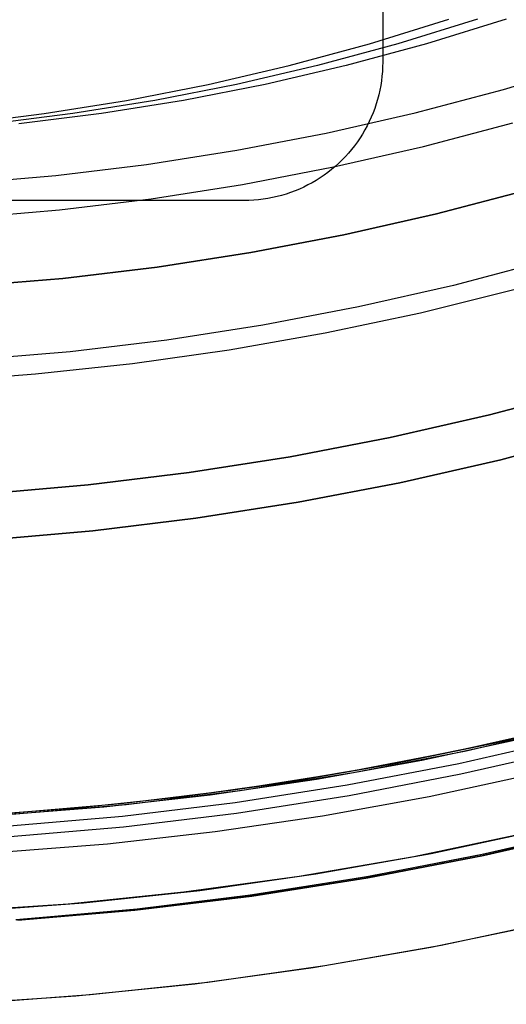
# Model space of a CAD drawing. Header units: millimetres. Extents: x 6239 to 7218, y -13987 to -13139.
# Tile 45 of 256: x 6734 to 6744, y -13532 to -13511. Entities that reach past the tile are written whole.
import ezdxf

# ---------------------------------------------------------------- set-up
doc = ezdxf.new("R2010")
doc.units = ezdxf.units.MM
doc.layers.add('color', color=7, linetype='Continuous')

msp = doc.modelspace()

# ---------------------------------------------------------------- linework, layer by layer
at = {"color": 7, "true_color": 0xffffff}
for p, q in [((6741.479, -13485.861, 261.059), (6741.479, -13511.861, 261.059)), ((6741.479, -13485.861, 261.059), (6741.479, -13511.861, 261.059)), ((6741.479, -13502.08, 258.059), (6741.479, -13511.861, 258.059)), ((6741.479, -13502.08, 258.059), (6741.479, -13511.861, 258.059)), ((6741.191, -13511.467, 60.259), (6742.915, -13510.935, 59.861)), ((6741.191, -13511.467, 60.259), (6742.915, -13510.935, 59.861)), ((6743.534, -13510.935, 62.54), (6741.81, -13511.467, 62.938)), ((6744.153, -13510.935, 65.22), (6742.429, -13511.467, 65.618)), ((6744.153, -13510.935, 65.22), (6742.429, -13511.467, 65.618)), ((6739.451, -13511.938, 60.661), (6741.191, -13511.467, 60.259)), ((6739.451, -13511.938, 60.661), (6741.191, -13511.467, 60.259)), ((6741.81, -13511.467, 62.938), (6740.069, -13511.938, 63.34)), ((6742.429, -13511.467, 65.618), (6740.688, -13511.938, 66.02)), ((6742.429, -13511.467, 65.618), (6740.688, -13511.938, 66.02)), ((6741.479, -13511.861, 261.059), (6741.477, -13511.963, 261.059)), ((6741.479, -13511.861, 261.059), (6741.477, -13511.963, 261.059)), ((6741.479, -13511.861, 258.059), (6741.477, -13511.963, 258.059)), ((6741.479, -13511.861, 259.559), (6741.477, -13511.963, 259.559)), ((6741.479, -13511.861, 258.059), (6741.477, -13511.963, 258.059)), ((6741.479, -13511.861, 261.059), (6741.479, -13511.861, 258.059)), ((6741.479, -13511.861, 261.059), (6741.479, -13511.861, 258.059)), ((6737.695, -13512.347, 61.066), (6739.451, -13511.938, 60.661)), ((6737.695, -13512.347, 61.066), (6739.451, -13511.938, 60.661)), ((6740.069, -13511.938, 63.34), (6738.314, -13512.347, 63.745)), ((6740.688, -13511.938, 66.02), (6738.932, -13512.347, 66.425)), ((6740.688, -13511.938, 66.02), (6738.932, -13512.347, 66.425)), ((6741.472, -13512.065, 261.059), (6741.463, -13512.168, 261.059)), ((6741.472, -13512.065, 261.059), (6741.463, -13512.168, 261.059)), ((6741.472, -13512.065, 258.059), (6741.463, -13512.168, 258.059)), ((6741.472, -13512.065, 259.559), (6741.463, -13512.168, 259.559)), ((6741.472, -13512.065, 258.059), (6741.463, -13512.168, 258.059)), ((6741.477, -13511.963, 261.059), (6741.472, -13512.065, 261.059)), ((6741.477, -13511.963, 261.059), (6741.472, -13512.065, 261.059)), ((6741.477, -13511.963, 258.059), (6741.472, -13512.065, 258.059)), ((6741.477, -13511.963, 259.559), (6741.472, -13512.065, 259.559)), ((6741.477, -13511.963, 258.059), (6741.472, -13512.065, 258.059)), ((6744.094, -13512.453, 212.03), (6745.986, -13511.881, 212.03)), ((6741.451, -13512.269, 261.059), (6741.436, -13512.37, 261.059)), ((6741.451, -13512.269, 261.059), (6741.436, -13512.37, 261.059)), ((6741.451, -13512.269, 258.059), (6741.436, -13512.37, 258.059)), ((6741.451, -13512.269, 259.559), (6741.436, -13512.37, 259.559)), ((6741.451, -13512.269, 258.059), (6741.436, -13512.37, 258.059)), ((6741.463, -13512.168, 261.059), (6741.451, -13512.269, 261.059)), ((6741.463, -13512.168, 261.059), (6741.451, -13512.269, 261.059)), ((6741.463, -13512.168, 258.059), (6741.451, -13512.269, 258.059)), ((6741.463, -13512.168, 259.559), (6741.451, -13512.269, 259.559)), ((6741.463, -13512.168, 258.059), (6741.451, -13512.269, 258.059)), ((6735.927, -13512.694, 61.474), (6737.695, -13512.347, 61.066)), ((6735.927, -13512.694, 61.474), (6737.695, -13512.347, 61.066)), ((6738.314, -13512.347, 63.745), (6736.545, -13512.694, 64.154)), ((6738.932, -13512.347, 66.425), (6737.164, -13512.694, 66.833)), ((6738.932, -13512.347, 66.425), (6737.164, -13512.694, 66.833)), ((6741.416, -13512.471, 261.059), (6741.394, -13512.571, 261.059)), ((6741.416, -13512.471, 261.059), (6741.394, -13512.571, 261.059)), ((6741.416, -13512.471, 258.059), (6741.394, -13512.571, 258.059)), ((6741.416, -13512.471, 259.559), (6741.394, -13512.571, 259.559)), ((6741.416, -13512.471, 258.059), (6741.394, -13512.571, 258.059)), ((6741.436, -13512.37, 261.059), (6741.416, -13512.471, 261.059)), ((6741.436, -13512.37, 261.059), (6741.416, -13512.471, 261.059)), ((6741.436, -13512.37, 258.059), (6741.416, -13512.471, 258.059)), ((6741.436, -13512.37, 259.559), (6741.416, -13512.471, 259.559)), ((6741.436, -13512.37, 258.059), (6741.416, -13512.471, 258.059)), ((6742.183, -13512.959, 212.03), (6744.094, -13512.453, 212.03)), ((6734.148, -13512.979, 61.885), (6735.927, -13512.694, 61.474)), ((6734.148, -13512.979, 61.885), (6735.927, -13512.694, 61.474)), ((6736.545, -13512.694, 64.154), (6734.767, -13512.979, 64.564)), ((6737.164, -13512.694, 66.833), (6735.385, -13512.979, 67.244)), ((6737.164, -13512.694, 66.833), (6735.385, -13512.979, 67.244)), ((6741.368, -13512.67, 261.059), (6741.339, -13512.768, 261.059)), ((6741.368, -13512.67, 261.059), (6741.339, -13512.768, 261.059)), ((6741.368, -13512.67, 258.059), (6741.339, -13512.768, 258.059)), ((6741.368, -13512.67, 259.559), (6741.339, -13512.768, 259.559)), ((6741.368, -13512.67, 258.059), (6741.339, -13512.768, 258.059)), ((6741.394, -13512.571, 261.059), (6741.368, -13512.67, 261.059)), ((6741.394, -13512.571, 261.059), (6741.368, -13512.67, 261.059)), ((6741.394, -13512.571, 258.059), (6741.368, -13512.67, 258.059)), ((6741.394, -13512.571, 259.559), (6741.368, -13512.67, 259.559)), ((6741.394, -13512.571, 258.059), (6741.368, -13512.67, 258.059)), ((6741.306, -13512.865, 261.059), (6741.27, -13512.961, 261.059)), ((6741.306, -13512.865, 261.059), (6741.27, -13512.961, 261.059)), ((6741.306, -13512.865, 258.059), (6741.27, -13512.961, 258.059)), ((6741.306, -13512.865, 259.559), (6741.27, -13512.961, 259.559)), ((6741.306, -13512.865, 258.059), (6741.27, -13512.961, 258.059)), ((6741.339, -13512.768, 261.059), (6741.306, -13512.865, 261.059)), ((6741.339, -13512.768, 261.059), (6741.306, -13512.865, 261.059)), ((6741.339, -13512.768, 258.059), (6741.306, -13512.865, 258.059)), ((6741.339, -13512.768, 259.559), (6741.306, -13512.865, 259.559)), ((6741.339, -13512.768, 258.059), (6741.306, -13512.865, 258.059)), ((6732.361, -13513.201, 62.297), (6734.148, -13512.979, 61.885)), ((6732.361, -13513.201, 62.297), (6734.148, -13512.979, 61.885)), ((6734.767, -13512.979, 64.564), (6732.979, -13513.201, 64.977)), ((6735.385, -13512.979, 67.244), (6733.598, -13513.201, 67.656)), ((6735.385, -13512.979, 67.244), (6733.598, -13513.201, 67.656)), ((6740.256, -13513.399, 212.03), (6742.183, -13512.959, 212.03)), ((6741.231, -13513.056, 261.059), (6741.188, -13513.149, 261.059)), ((6741.231, -13513.056, 261.059), (6741.188, -13513.149, 261.059)), ((6741.231, -13513.056, 258.059), (6741.188, -13513.149, 258.059)), ((6741.231, -13513.056, 259.559), (6741.188, -13513.149, 259.559)), ((6741.231, -13513.056, 258.059), (6741.188, -13513.149, 258.059)), ((6741.27, -13512.961, 261.059), (6741.231, -13513.056, 261.059)), ((6741.27, -13512.961, 261.059), (6741.231, -13513.056, 261.059)), ((6741.27, -13512.961, 258.059), (6741.231, -13513.056, 258.059)), ((6741.27, -13512.961, 259.559), (6741.231, -13513.056, 259.559)), ((6741.27, -13512.961, 258.059), (6741.231, -13513.056, 258.059)), ((6741.094, -13513.331, 261.059), (6741.042, -13513.42, 261.059)), ((6741.094, -13513.331, 261.059), (6741.042, -13513.42, 261.059)), ((6741.094, -13513.331, 258.059), (6741.042, -13513.42, 258.059)), ((6741.094, -13513.331, 259.559), (6741.042, -13513.42, 259.559)), ((6741.094, -13513.331, 258.059), (6741.042, -13513.42, 258.059)), ((6741.143, -13513.241, 261.059), (6741.094, -13513.331, 261.059)), ((6741.143, -13513.241, 261.059), (6741.094, -13513.331, 261.059)), ((6741.143, -13513.241, 258.059), (6741.094, -13513.331, 258.059)), ((6741.143, -13513.241, 259.559), (6741.094, -13513.331, 259.559)), ((6741.143, -13513.241, 258.059), (6741.094, -13513.331, 258.059)), ((6741.188, -13513.149, 261.059), (6741.143, -13513.241, 261.059)), ((6741.188, -13513.149, 261.059), (6741.143, -13513.241, 261.059)), ((6741.188, -13513.149, 258.059), (6741.143, -13513.241, 258.059)), ((6741.188, -13513.149, 259.559), (6741.143, -13513.241, 259.559)), ((6741.188, -13513.149, 258.059), (6741.143, -13513.241, 258.059)), ((6742.363, -13513.688, 211.366), (6744.299, -13513.175, 211.366)), ((6738.315, -13513.772, 212.03), (6740.256, -13513.399, 212.03)), ((6740.988, -13513.506, 261.059), (6740.93, -13513.591, 261.059)), ((6740.988, -13513.506, 261.059), (6740.93, -13513.591, 261.059)), ((6740.988, -13513.506, 258.059), (6740.93, -13513.591, 258.059)), ((6740.988, -13513.506, 259.559), (6740.93, -13513.591, 259.559)), ((6740.988, -13513.506, 258.059), (6740.93, -13513.591, 258.059)), ((6741.042, -13513.42, 261.059), (6740.988, -13513.506, 261.059)), ((6741.042, -13513.42, 261.059), (6740.988, -13513.506, 261.059)), ((6741.042, -13513.42, 258.059), (6740.988, -13513.506, 258.059)), ((6741.042, -13513.42, 259.559), (6740.988, -13513.506, 259.559)), ((6741.042, -13513.42, 258.059), (6740.988, -13513.506, 258.059)), ((6736.362, -13514.078, 212.03), (6738.315, -13513.772, 212.03)), ((6740.41, -13514.134, 211.366), (6742.363, -13513.688, 211.366)), ((6740.806, -13513.754, 261.059), (6740.74, -13513.832, 261.059)), ((6740.806, -13513.754, 261.059), (6740.74, -13513.832, 261.059)), ((6740.806, -13513.754, 258.059), (6740.74, -13513.832, 258.059)), ((6740.806, -13513.754, 259.559), (6740.74, -13513.832, 259.559)), ((6740.806, -13513.754, 258.059), (6740.74, -13513.832, 258.059)), ((6740.87, -13513.673, 261.059), (6740.806, -13513.754, 261.059)), ((6740.87, -13513.673, 261.059), (6740.806, -13513.754, 261.059)), ((6740.87, -13513.673, 258.059), (6740.806, -13513.754, 258.059)), ((6740.87, -13513.673, 259.559), (6740.806, -13513.754, 259.559)), ((6740.87, -13513.673, 258.059), (6740.806, -13513.754, 258.059)), ((6740.93, -13513.591, 261.059), (6740.87, -13513.673, 261.059)), ((6740.93, -13513.591, 261.059), (6740.87, -13513.673, 261.059)), ((6740.93, -13513.591, 258.059), (6740.87, -13513.673, 258.059)), ((6740.93, -13513.591, 259.559), (6740.87, -13513.673, 259.559)), ((6740.93, -13513.591, 258.059), (6740.87, -13513.673, 258.059)), ((6740.601, -13513.982, 261.059), (6740.527, -13514.053, 261.059)), ((6740.601, -13513.982, 261.059), (6740.527, -13514.053, 261.059)), ((6740.601, -13513.982, 258.059), (6740.527, -13514.053, 258.059)), ((6740.601, -13513.982, 259.559), (6740.527, -13514.053, 259.559)), ((6740.601, -13513.982, 258.059), (6740.527, -13514.053, 258.059)), ((6740.672, -13513.908, 261.059), (6740.601, -13513.982, 261.059)), ((6740.672, -13513.908, 261.059), (6740.601, -13513.982, 261.059)), ((6740.672, -13513.908, 258.059), (6740.601, -13513.982, 258.059)), ((6740.672, -13513.908, 259.559), (6740.601, -13513.982, 259.559)), ((6740.672, -13513.908, 258.059), (6740.601, -13513.982, 258.059)), ((6740.74, -13513.832, 261.059), (6740.672, -13513.908, 261.059)), ((6740.74, -13513.832, 261.059), (6740.672, -13513.908, 261.059)), ((6740.74, -13513.832, 258.059), (6740.672, -13513.908, 258.059)), ((6740.74, -13513.832, 259.559), (6740.672, -13513.908, 259.559)), ((6740.74, -13513.832, 258.059), (6740.672, -13513.908, 258.059)), ((6734.399, -13514.316, 212.03), (6736.362, -13514.078, 212.03)), ((6738.444, -13514.512, 211.366), (6740.41, -13514.134, 211.366)), ((6740.372, -13514.188, 261.059), (6740.292, -13514.251, 261.059)), ((6740.372, -13514.188, 261.059), (6740.292, -13514.251, 261.059)), ((6740.372, -13514.188, 258.059), (6740.292, -13514.251, 258.059)), ((6740.372, -13514.188, 259.559), (6740.292, -13514.251, 259.559)), ((6740.372, -13514.188, 258.059), (6740.292, -13514.251, 258.059)), ((6740.451, -13514.122, 261.059), (6740.372, -13514.188, 261.059)), ((6740.451, -13514.122, 261.059), (6740.372, -13514.188, 261.059)), ((6740.451, -13514.122, 258.059), (6740.372, -13514.188, 258.059)), ((6740.451, -13514.122, 259.559), (6740.372, -13514.188, 259.559)), ((6740.451, -13514.122, 258.059), (6740.372, -13514.188, 258.059)), ((6740.527, -13514.053, 261.059), (6740.451, -13514.122, 261.059)), ((6740.527, -13514.053, 261.059), (6740.451, -13514.122, 261.059)), ((6740.527, -13514.053, 258.059), (6740.451, -13514.122, 258.059)), ((6740.527, -13514.053, 259.559), (6740.451, -13514.122, 259.559)), ((6740.527, -13514.053, 258.059), (6740.451, -13514.122, 258.059)), ((6732.43, -13514.486, 212.03), (6734.399, -13514.316, 212.03)), ((6740.125, -13514.369, 261.059), (6740.038, -13514.424, 261.059)), ((6740.125, -13514.369, 261.059), (6740.038, -13514.424, 261.059)), ((6740.125, -13514.369, 258.059), (6740.038, -13514.424, 258.059)), ((6740.125, -13514.369, 259.559), (6740.038, -13514.424, 259.559)), ((6740.125, -13514.369, 258.059), (6740.038, -13514.424, 258.059)), ((6740.209, -13514.312, 261.059), (6740.125, -13514.369, 261.059)), ((6740.209, -13514.312, 261.059), (6740.125, -13514.369, 261.059)), ((6740.209, -13514.312, 258.059), (6740.125, -13514.369, 258.059)), ((6740.209, -13514.312, 259.559), (6740.125, -13514.369, 259.559)), ((6740.209, -13514.312, 258.059), (6740.125, -13514.369, 258.059)), ((6740.292, -13514.251, 261.059), (6740.209, -13514.312, 261.059)), ((6740.292, -13514.251, 261.059), (6740.209, -13514.312, 261.059)), ((6740.292, -13514.251, 258.059), (6740.209, -13514.312, 258.059)), ((6740.292, -13514.251, 259.559), (6740.209, -13514.312, 259.559)), ((6740.292, -13514.251, 258.059), (6740.209, -13514.312, 258.059)), ((6736.465, -13514.822, 211.366), (6738.444, -13514.512, 211.366)), ((6739.674, -13514.612, 261.059), (6739.58, -13514.652, 261.059)), ((6739.674, -13514.612, 261.059), (6739.58, -13514.652, 261.059)), ((6739.674, -13514.612, 258.059), (6739.58, -13514.652, 258.059)), ((6739.674, -13514.612, 259.559), (6739.58, -13514.652, 259.559)), ((6739.674, -13514.612, 258.059), (6739.58, -13514.652, 258.059)), ((6739.768, -13514.57, 261.059), (6739.674, -13514.612, 261.059)), ((6739.768, -13514.57, 261.059), (6739.674, -13514.612, 261.059)), ((6739.768, -13514.57, 258.059), (6739.674, -13514.612, 258.059)), ((6739.768, -13514.57, 259.559), (6739.674, -13514.612, 259.559)), ((6739.768, -13514.57, 258.059), (6739.674, -13514.612, 258.059)), ((6739.859, -13514.524, 261.059), (6739.768, -13514.57, 261.059)), ((6739.859, -13514.524, 261.059), (6739.768, -13514.57, 261.059)), ((6739.859, -13514.524, 258.059), (6739.768, -13514.57, 258.059)), ((6739.859, -13514.524, 259.559), (6739.768, -13514.57, 259.559)), ((6739.859, -13514.524, 258.059), (6739.768, -13514.57, 258.059)), ((6739.95, -13514.476, 261.059), (6739.859, -13514.524, 261.059)), ((6739.95, -13514.476, 261.059), (6739.859, -13514.524, 261.059)), ((6739.95, -13514.476, 258.059), (6739.859, -13514.524, 258.059)), ((6739.95, -13514.476, 259.559), (6739.859, -13514.524, 259.559)), ((6739.95, -13514.476, 258.059), (6739.859, -13514.524, 258.059)), ((6740.038, -13514.424, 261.059), (6739.95, -13514.476, 261.059)), ((6740.038, -13514.424, 261.059), (6739.95, -13514.476, 261.059)), ((6740.038, -13514.424, 258.059), (6739.95, -13514.476, 258.059)), ((6740.038, -13514.424, 259.559), (6739.95, -13514.476, 259.559)), ((6740.038, -13514.424, 258.059), (6739.95, -13514.476, 258.059)), ((6734.477, -13515.063, 211.366), (6736.465, -13514.822, 211.366)), ((6738.786, -13514.845, 261.059), (6738.684, -13514.854, 261.059)), ((6738.786, -13514.845, 261.059), (6738.684, -13514.854, 261.059)), ((6738.786, -13514.845, 258.059), (6738.684, -13514.854, 258.059)), ((6738.786, -13514.845, 259.559), (6738.684, -13514.854, 259.559)), ((6738.786, -13514.845, 258.059), (6738.684, -13514.854, 258.059)), ((6738.888, -13514.833, 261.059), (6738.786, -13514.845, 261.059)), ((6738.888, -13514.833, 261.059), (6738.786, -13514.845, 261.059)), ((6738.888, -13514.833, 258.059), (6738.786, -13514.845, 258.059)), ((6738.888, -13514.833, 259.559), (6738.786, -13514.845, 259.559)), ((6738.888, -13514.833, 258.059), (6738.786, -13514.845, 258.059)), ((6738.989, -13514.817, 261.059), (6738.888, -13514.833, 261.059)), ((6738.989, -13514.817, 261.059), (6738.888, -13514.833, 261.059)), ((6738.989, -13514.817, 258.059), (6738.888, -13514.833, 258.059)), ((6738.989, -13514.817, 259.559), (6738.888, -13514.833, 259.559)), ((6738.989, -13514.817, 258.059), (6738.888, -13514.833, 258.059)), ((6739.09, -13514.798, 261.059), (6738.989, -13514.817, 261.059)), ((6739.09, -13514.798, 261.059), (6738.989, -13514.817, 261.059)), ((6739.09, -13514.798, 258.059), (6738.989, -13514.817, 258.059)), ((6739.09, -13514.798, 259.559), (6738.989, -13514.817, 259.559)), ((6739.09, -13514.798, 258.059), (6738.989, -13514.817, 258.059)), ((6739.19, -13514.775, 261.059), (6739.09, -13514.798, 261.059)), ((6739.19, -13514.775, 261.059), (6739.09, -13514.798, 261.059)), ((6739.19, -13514.775, 258.059), (6739.09, -13514.798, 258.059)), ((6739.19, -13514.775, 259.559), (6739.09, -13514.798, 259.559)), ((6739.19, -13514.775, 258.059), (6739.09, -13514.798, 258.059)), ((6739.289, -13514.75, 261.059), (6739.19, -13514.775, 261.059)), ((6739.289, -13514.75, 261.059), (6739.19, -13514.775, 261.059)), ((6739.289, -13514.75, 258.059), (6739.19, -13514.775, 258.059)), ((6739.289, -13514.75, 259.559), (6739.19, -13514.775, 259.559)), ((6739.289, -13514.75, 258.059), (6739.19, -13514.775, 258.059)), ((6739.387, -13514.72, 261.059), (6739.289, -13514.75, 261.059)), ((6739.387, -13514.72, 261.059), (6739.289, -13514.75, 261.059)), ((6739.387, -13514.72, 258.059), (6739.289, -13514.75, 258.059)), ((6739.387, -13514.72, 259.559), (6739.289, -13514.75, 259.559)), ((6739.387, -13514.72, 258.059), (6739.289, -13514.75, 258.059)), ((6739.484, -13514.688, 261.059), (6739.387, -13514.72, 261.059)), ((6739.484, -13514.688, 261.059), (6739.387, -13514.72, 261.059)), ((6739.484, -13514.688, 258.059), (6739.387, -13514.72, 258.059)), ((6739.484, -13514.688, 259.559), (6739.387, -13514.72, 259.559)), ((6739.484, -13514.688, 258.059), (6739.387, -13514.72, 258.059)), ((6739.58, -13514.652, 261.059), (6739.484, -13514.688, 261.059)), ((6739.58, -13514.652, 261.059), (6739.484, -13514.688, 261.059)), ((6739.58, -13514.652, 258.059), (6739.484, -13514.688, 258.059)), ((6739.58, -13514.652, 259.559), (6739.484, -13514.688, 259.559)), ((6739.58, -13514.652, 258.059), (6739.484, -13514.688, 258.059)), ((6738.479, -13514.861, 261.059), (6718.479, -13514.861, 261.059)), ((6738.479, -13514.861, 258.059), (6718.479, -13514.861, 258.059)), ((6738.479, -13514.861, 261.059), (6718.479, -13514.861, 261.059)), ((6738.479, -13514.861, 259.559), (6718.479, -13514.861, 259.559)), ((6738.479, -13514.861, 258.059), (6718.479, -13514.861, 258.059)), ((6738.582, -13514.859, 261.059), (6738.479, -13514.861, 261.059)), ((6738.582, -13514.859, 261.059), (6738.479, -13514.861, 261.059)), ((6738.582, -13514.859, 258.059), (6738.479, -13514.861, 258.059)), ((6738.582, -13514.859, 259.559), (6738.479, -13514.861, 259.559)), ((6738.582, -13514.859, 258.059), (6738.479, -13514.861, 258.059)), ((6738.479, -13514.861, 261.059), (6738.479, -13514.861, 258.059)), ((6738.479, -13514.861, 261.059), (6738.479, -13514.861, 258.059)), ((6738.684, -13514.854, 261.059), (6738.582, -13514.859, 261.059)), ((6738.684, -13514.854, 261.059), (6738.582, -13514.859, 261.059)), ((6738.684, -13514.854, 258.059), (6738.582, -13514.859, 258.059)), ((6738.684, -13514.854, 259.559), (6738.582, -13514.859, 259.559)), ((6738.684, -13514.854, 258.059), (6738.582, -13514.859, 258.059)), ((6732.482, -13515.236, 211.366), (6734.477, -13515.063, 211.366)), ((6745.931, -13518.935, 259.6), (6743.795, -13519.501, 259.6)), ((6745.931, -13518.935, 259.6), (6743.795, -13519.501, 259.6)), ((6743.795, -13519.501, 231.716), (6745.931, -13518.935, 231.716)), ((6743.795, -13519.501, 245.658), (6745.931, -13518.935, 245.658)), ((6743.795, -13519.501, 231.716), (6745.931, -13518.935, 231.716)), ((6743.795, -13519.501, 259.6), (6741.641, -13519.993, 259.6)), ((6743.795, -13519.501, 259.6), (6741.641, -13519.993, 259.6)), ((6741.641, -13519.993, 231.716), (6743.795, -13519.501, 231.716)), ((6741.641, -13519.993, 245.658), (6743.795, -13519.501, 245.658)), ((6741.641, -13519.993, 231.716), (6743.795, -13519.501, 231.716)), ((6746.204, -13519.897, 259.6), (6744.035, -13520.472, 259.6)), ((6744.035, -13520.472, 231.716), (6746.204, -13519.897, 231.716)), ((6746.204, -13519.897, 259.6), (6744.035, -13520.472, 259.6)), ((6744.035, -13520.472, 231.716), (6746.204, -13519.897, 231.716)), ((6744.035, -13520.472, 245.658), (6746.204, -13519.897, 245.658)), ((6741.641, -13519.993, 259.6), (6739.472, -13520.41, 259.6)), ((6741.641, -13519.993, 259.6), (6739.472, -13520.41, 259.6)), ((6739.472, -13520.41, 231.716), (6741.641, -13519.993, 231.716)), ((6739.472, -13520.41, 245.658), (6741.641, -13519.993, 245.658)), ((6739.472, -13520.41, 231.716), (6741.641, -13519.993, 231.716)), ((6739.472, -13520.41, 259.6), (6737.289, -13520.752, 259.6)), ((6739.472, -13520.41, 259.6), (6737.289, -13520.752, 259.6)), ((6737.289, -13520.752, 231.716), (6739.472, -13520.41, 231.716)), ((6737.289, -13520.752, 245.658), (6739.472, -13520.41, 245.658)), ((6737.289, -13520.752, 231.716), (6739.472, -13520.41, 231.716)), ((6744.035, -13520.472, 259.6), (6741.847, -13520.971, 259.6)), ((6741.847, -13520.971, 231.716), (6744.035, -13520.472, 231.716)), ((6744.035, -13520.472, 259.6), (6741.847, -13520.971, 259.6)), ((6741.847, -13520.971, 231.716), (6744.035, -13520.472, 231.716)), ((6741.847, -13520.971, 245.658), (6744.035, -13520.472, 245.658)), ((6737.289, -13520.752, 259.6), (6735.096, -13521.018, 259.6)), ((6737.289, -13520.752, 259.6), (6735.096, -13521.018, 259.6)), ((6735.096, -13521.018, 231.716), (6737.289, -13520.752, 231.716)), ((6735.096, -13521.018, 245.658), (6737.289, -13520.752, 245.658)), ((6735.096, -13521.018, 231.716), (6737.289, -13520.752, 231.716)), ((6735.096, -13521.018, 259.6), (6732.895, -13521.208, 259.6)), ((6735.096, -13521.018, 259.6), (6732.895, -13521.208, 259.6)), ((6732.895, -13521.208, 231.716), (6735.096, -13521.018, 231.716)), ((6732.895, -13521.208, 245.658), (6735.096, -13521.018, 245.658)), ((6732.895, -13521.208, 231.716), (6735.096, -13521.018, 231.716)), ((6741.847, -13520.971, 259.6), (6739.644, -13521.395, 259.6)), ((6739.644, -13521.395, 231.716), (6741.847, -13520.971, 231.716)), ((6741.847, -13520.971, 259.6), (6739.644, -13521.395, 259.6)), ((6739.644, -13521.395, 231.716), (6741.847, -13520.971, 231.716)), ((6739.644, -13521.395, 245.658), (6741.847, -13520.971, 245.658)), ((6739.644, -13521.395, 259.6), (6737.427, -13521.742, 259.6)), ((6737.427, -13521.742, 231.716), (6739.644, -13521.395, 231.716)), ((6739.644, -13521.395, 259.6), (6737.427, -13521.742, 259.6)), ((6737.427, -13521.742, 231.716), (6739.644, -13521.395, 231.716)), ((6737.427, -13521.742, 245.658), (6739.644, -13521.395, 245.658)), ((6737.427, -13521.742, 259.6), (6735.199, -13522.012, 259.6)), ((6735.199, -13522.012, 231.716), (6737.427, -13521.742, 231.716)), ((6737.427, -13521.742, 259.6), (6735.199, -13522.012, 259.6)), ((6735.199, -13522.012, 231.716), (6737.427, -13521.742, 231.716)), ((6735.199, -13522.012, 245.658), (6737.427, -13521.742, 245.658)), ((6735.199, -13522.012, 259.6), (6732.964, -13522.206, 259.6)), ((6732.964, -13522.206, 231.716), (6735.199, -13522.012, 231.716)), ((6735.199, -13522.012, 259.6), (6732.964, -13522.206, 259.6)), ((6732.964, -13522.206, 231.716), (6735.199, -13522.012, 231.716)), ((6732.964, -13522.206, 245.658), (6735.199, -13522.012, 245.658)), ((6745.974, -13526.112, 65.812), (6743.746, -13526.641, 66.327)), ((6745.974, -13526.112, 65.812), (6743.746, -13526.641, 66.327)), ((6744.085, -13526.566, 67.912), (6746.453, -13525.989, 67.912)), ((6745.457, -13526.242, 89.35), (6743.069, -13526.787, 89.35)), ((6745.457, -13526.242, 89.35), (6743.069, -13526.787, 89.35)), ((6745.457, -13526.242, 46.475), (6743.069, -13526.787, 46.475)), ((6745.457, -13526.242, 46.475), (6743.069, -13526.787, 46.475)), ((6743.287, -13526.774, 58.711), (6745.71, -13526.212, 58.151)), ((6743.287, -13526.774, 58.711), (6745.71, -13526.212, 58.151)), ((6741.698, -13527.061, 67.912), (6744.085, -13526.566, 67.912)), ((6742.327, -13526.979, 88.1), (6744.597, -13526.487, 88.1)), ((6742.327, -13526.979, 88.1), (6744.597, -13526.487, 88.1)), ((6743.125, -13527.05, 89.031), (6745.521, -13526.503, 89.031)), ((6743.125, -13527.05, 89.031), (6745.521, -13526.503, 89.031)), ((6743.069, -13526.787, 89.35), (6740.664, -13527.249, 89.35)), ((6743.069, -13526.787, 89.35), (6740.664, -13527.249, 89.35)), ((6743.069, -13526.787, 46.475), (6740.664, -13527.249, 46.475)), ((6743.069, -13526.787, 46.475), (6740.664, -13527.249, 46.475)), ((6740.845, -13527.249, 59.274), (6743.287, -13526.774, 58.711)), ((6740.845, -13527.249, 59.274), (6743.287, -13526.774, 58.711)), ((6743.746, -13526.641, 66.327), (6741.523, -13527.094, 66.84)), ((6743.746, -13526.641, 66.327), (6741.523, -13527.094, 66.84)), ((6743.173, -13527.278, 88.605), (6745.577, -13526.729, 88.605)), ((6743.173, -13527.278, 88.605), (6745.577, -13526.729, 88.605)), ((6740.042, -13527.393, 88.1), (6742.327, -13526.979, 88.1)), ((6740.042, -13527.393, 88.1), (6742.327, -13526.979, 88.1)), ((6739.296, -13527.474, 67.912), (6741.698, -13527.061, 67.912)), ((6741.523, -13527.094, 66.84), (6739.309, -13527.472, 67.351)), ((6741.523, -13527.094, 66.84), (6739.309, -13527.472, 67.351)), ((6740.71, -13527.514, 89.031), (6743.125, -13527.05, 89.031)), ((6740.71, -13527.514, 89.031), (6743.125, -13527.05, 89.031)), ((6737.744, -13527.731, 88.1), (6740.042, -13527.393, 88.1)), ((6737.744, -13527.731, 88.1), (6740.042, -13527.393, 88.1)), ((6740.664, -13527.249, 89.35), (6738.245, -13527.628, 89.35)), ((6740.664, -13527.249, 89.35), (6738.245, -13527.628, 89.35)), ((6740.664, -13527.249, 46.475), (6738.245, -13527.628, 46.475)), ((6740.664, -13527.249, 46.475), (6738.245, -13527.628, 46.475)), ((6738.389, -13527.636, 59.841), (6740.845, -13527.249, 59.274)), ((6738.389, -13527.636, 59.841), (6740.845, -13527.249, 59.274)), ((6740.75, -13527.744, 88.605), (6743.173, -13527.278, 88.605)), ((6740.75, -13527.744, 88.605), (6743.173, -13527.278, 88.605)), ((6742.484, -13527.767, 46.475), (6744.779, -13527.27, 46.475)), ((6742.484, -13527.767, 46.475), (6744.779, -13527.27, 46.475)), ((6738.245, -13527.628, 89.35), (6735.814, -13527.923, 89.35)), ((6738.245, -13527.628, 89.35), (6735.814, -13527.923, 89.35)), ((6738.245, -13527.628, 46.475), (6735.814, -13527.923, 46.475)), ((6738.245, -13527.628, 46.475), (6735.814, -13527.923, 46.475)), ((6735.922, -13527.936, 60.411), (6738.389, -13527.636, 59.841)), ((6735.922, -13527.936, 60.411), (6738.389, -13527.636, 59.841)), ((6736.881, -13527.804, 67.912), (6739.296, -13527.474, 67.912)), ((6739.309, -13527.472, 67.351), (6737.107, -13527.777, 67.859)), ((6739.309, -13527.472, 67.351), (6737.107, -13527.777, 67.859)), ((6738.282, -13527.894, 89.031), (6740.71, -13527.514, 89.031)), ((6738.282, -13527.894, 89.031), (6740.71, -13527.514, 89.031)), ((6737.107, -13527.777, 67.859), (6734.92, -13528.01, 68.364)), ((6737.107, -13527.777, 67.859), (6734.92, -13528.01, 68.364)), ((6735.437, -13527.99, 88.1), (6737.744, -13527.731, 88.1)), ((6735.437, -13527.99, 88.1), (6737.744, -13527.731, 88.1)), ((6738.314, -13528.125, 88.605), (6740.75, -13527.744, 88.605)), ((6738.314, -13528.125, 88.605), (6740.75, -13527.744, 88.605)), ((6740.173, -13528.186, 46.475), (6742.484, -13527.767, 46.475)), ((6740.173, -13528.186, 46.475), (6742.484, -13527.767, 46.475)), ((6734.92, -13528.01, 68.364), (6732.751, -13528.174, 68.865)), ((6734.92, -13528.01, 68.364), (6732.751, -13528.174, 68.865)), ((6733.121, -13528.172, 88.1), (6735.437, -13527.99, 88.1)), ((6733.121, -13528.172, 88.1), (6735.437, -13527.99, 88.1)), ((6735.814, -13527.923, 89.35), (6733.374, -13528.134, 89.35)), ((6735.814, -13527.923, 89.35), (6733.374, -13528.134, 89.35)), ((6735.814, -13527.923, 46.475), (6733.374, -13528.134, 46.475)), ((6735.814, -13527.923, 46.475), (6733.374, -13528.134, 46.475)), ((6733.446, -13528.147, 60.983), (6735.922, -13527.936, 60.411)), ((6733.446, -13528.147, 60.983), (6735.922, -13527.936, 60.411)), ((6735.841, -13528.191, 89.031), (6738.282, -13527.894, 89.031)), ((6735.841, -13528.191, 89.031), (6738.282, -13527.894, 89.031)), ((6733.392, -13528.402, 89.031), (6735.841, -13528.191, 89.031)), ((6733.392, -13528.402, 89.031), (6735.841, -13528.191, 89.031)), ((6735.865, -13528.422, 88.605), (6738.314, -13528.125, 88.605)), ((6735.865, -13528.422, 88.605), (6738.314, -13528.125, 88.605)), ((6737.849, -13528.527, 46.475), (6740.173, -13528.186, 46.475)), ((6737.849, -13528.527, 46.475), (6740.173, -13528.186, 46.475)), ((6733.408, -13528.635, 88.605), (6735.865, -13528.422, 88.605)), ((6733.408, -13528.635, 88.605), (6735.865, -13528.422, 88.605)), ((6743.542, -13529.038, 47.975), (6746.007, -13528.475, 47.975)), ((6743.542, -13529.038, 89.35), (6746.007, -13528.475, 89.35)), ((6743.542, -13529.038, 89.35), (6746.007, -13528.475, 89.35)), ((6743.542, -13529.038, 47.975), (6746.007, -13528.475, 47.975)), ((6743.664, -13529.045, 66.346), (6746.15, -13528.473, 65.772)), ((6743.664, -13529.045, 66.346), (6746.15, -13528.473, 65.772)), ((6743.667, -13529.011, 68.662), (6746.139, -13528.442, 68.662)), ((6735.515, -13528.79, 46.475), (6737.849, -13528.527, 46.475)), ((6735.515, -13528.79, 46.475), (6737.849, -13528.527, 46.475)), ((6746.027, -13528.498, 58.078), (6743.558, -13529.063, 58.648)), ((6746.027, -13528.498, 58.078), (6743.558, -13529.063, 58.648)), ((6733.174, -13528.973, 46.475), (6735.515, -13528.79, 46.475)), ((6733.174, -13528.973, 46.475), (6735.515, -13528.79, 46.475)), ((6741.059, -13529.515, 47.975), (6743.542, -13529.038, 47.975)), ((6741.059, -13529.515, 89.35), (6743.542, -13529.038, 89.35)), ((6741.059, -13529.515, 89.35), (6743.542, -13529.038, 89.35)), ((6741.059, -13529.515, 47.975), (6743.542, -13529.038, 47.975)), ((6743.558, -13529.063, 58.648), (6741.071, -13529.54, 59.222)), ((6743.558, -13529.063, 58.648), (6741.071, -13529.54, 59.222)), ((6741.16, -13529.529, 66.924), (6743.664, -13529.045, 66.346)), ((6741.16, -13529.529, 66.924), (6743.664, -13529.045, 66.346)), ((6741.178, -13529.494, 68.662), (6743.667, -13529.011, 68.662)), ((6738.561, -13529.906, 47.975), (6741.059, -13529.515, 47.975)), ((6738.561, -13529.906, 89.35), (6741.059, -13529.515, 89.35)), ((6738.561, -13529.906, 89.35), (6741.059, -13529.515, 89.35)), ((6738.561, -13529.906, 47.975), (6741.059, -13529.515, 47.975)), ((6741.071, -13529.54, 59.222), (6738.57, -13529.93, 59.8)), ((6741.071, -13529.54, 59.222), (6738.57, -13529.93, 59.8)), ((6738.641, -13529.924, 67.505), (6741.16, -13529.529, 66.924)), ((6738.641, -13529.924, 67.505), (6741.16, -13529.529, 66.924)), ((6738.673, -13529.89, 68.662), (6741.178, -13529.494, 68.662)), ((6736.051, -13530.211, 47.975), (6738.561, -13529.906, 47.975)), ((6736.051, -13530.211, 89.35), (6738.561, -13529.906, 89.35)), ((6736.051, -13530.211, 89.35), (6738.561, -13529.906, 89.35)), ((6736.051, -13530.211, 47.975), (6738.561, -13529.906, 47.975)), ((6738.57, -13529.93, 59.8), (6736.057, -13530.231, 60.38)), ((6738.57, -13529.93, 59.8), (6736.057, -13530.231, 60.38)), ((6736.111, -13530.229, 68.089), (6738.641, -13529.924, 67.505)), ((6736.111, -13530.229, 68.089), (6738.641, -13529.924, 67.505)), ((6736.157, -13530.2, 68.662), (6738.673, -13529.89, 68.662)), ((6733.532, -13530.429, 47.975), (6736.051, -13530.211, 47.975)), ((6733.532, -13530.429, 89.35), (6736.051, -13530.211, 89.35)), ((6733.532, -13530.429, 89.35), (6736.051, -13530.211, 89.35)), ((6733.532, -13530.429, 47.975), (6736.051, -13530.211, 47.975)), ((6736.057, -13530.231, 60.38), (6733.536, -13530.444, 60.962)), ((6736.057, -13530.231, 60.38), (6733.536, -13530.444, 60.962)), ((6733.572, -13530.444, 68.676), (6736.111, -13530.229, 68.089)), ((6733.572, -13530.444, 68.676), (6736.111, -13530.229, 68.089)), ((6733.63, -13530.422, 68.662), (6736.157, -13530.2, 68.662))]:
    msp.add_line(p, q, dxfattribs=at)
at = {"layer": 'color', "color": 254, "true_color": 0xcad1ee}
for p, q in [((6744.627, -13514.626, 28.2), (6742.641, -13515.149, 28.2)), ((6742.641, -13515.149, 26.2), (6744.627, -13514.626, 26.2)), ((6744.627, -13514.626, 28.2), (6742.641, -13515.149, 28.2)), ((6742.641, -13515.149, 26.2), (6744.627, -13514.626, 26.2)), ((6744.627, -13514.626, 27.2), (6742.641, -13515.149, 27.2)), ((6742.641, -13515.149, 28.2), (6740.638, -13515.603, 28.2)), ((6740.638, -13515.603, 26.2), (6742.641, -13515.149, 26.2)), ((6742.641, -13515.149, 28.2), (6740.638, -13515.603, 28.2)), ((6740.638, -13515.603, 26.2), (6742.641, -13515.149, 26.2)), ((6742.641, -13515.149, 27.2), (6740.638, -13515.603, 27.2)), ((6740.638, -13515.603, 28.2), (6738.62, -13515.988, 28.2)), ((6738.62, -13515.988, 26.2), (6740.638, -13515.603, 26.2)), ((6740.638, -13515.603, 28.2), (6738.62, -13515.988, 28.2)), ((6738.62, -13515.988, 26.2), (6740.638, -13515.603, 26.2)), ((6740.638, -13515.603, 27.2), (6738.62, -13515.988, 27.2)), ((6738.62, -13515.988, 28.2), (6736.59, -13516.302, 28.2)), ((6736.59, -13516.302, 26.2), (6738.62, -13515.988, 26.2)), ((6738.62, -13515.988, 28.2), (6736.59, -13516.302, 28.2)), ((6736.59, -13516.302, 26.2), (6738.62, -13515.988, 26.2)), ((6738.62, -13515.988, 27.2), (6736.59, -13516.302, 27.2)), ((6736.59, -13516.302, 28.2), (6734.551, -13516.547, 28.2)), ((6734.551, -13516.547, 26.2), (6736.59, -13516.302, 26.2)), ((6736.59, -13516.302, 28.2), (6734.551, -13516.547, 28.2)), ((6734.551, -13516.547, 26.2), (6736.59, -13516.302, 26.2)), ((6736.59, -13516.302, 27.2), (6734.551, -13516.547, 27.2)), ((6745.051, -13516.162, 26.2), (6743.012, -13516.699, 26.2)), ((6745.051, -13516.162, 26.2), (6743.012, -13516.699, 26.2)), ((6734.551, -13516.547, 28.2), (6732.504, -13516.721, 28.2)), ((6732.504, -13516.721, 26.2), (6734.551, -13516.547, 26.2)), ((6734.551, -13516.547, 28.2), (6732.504, -13516.721, 28.2)), ((6732.504, -13516.721, 26.2), (6734.551, -13516.547, 26.2)), ((6734.551, -13516.547, 27.2), (6732.504, -13516.721, 27.2)), ((6743.012, -13516.699, 26.2), (6740.955, -13517.165, 26.2)), ((6743.012, -13516.699, 26.2), (6740.955, -13517.165, 26.2)), ((6742.296, -13517.289, 28.2), (6744.346, -13516.779, 28.2)), ((6742.296, -13517.289, 30.3), (6744.346, -13516.779, 30.3)), ((6742.296, -13517.289, 28.2), (6744.346, -13516.779, 28.2)), ((6742.296, -13517.289, 29.25), (6744.346, -13516.779, 29.25)), ((6742.296, -13517.289, 30.3), (6744.346, -13516.779, 30.3)), ((6740.955, -13517.165, 26.2), (6738.883, -13517.56, 26.2)), ((6740.955, -13517.165, 26.2), (6738.883, -13517.56, 26.2)), ((6740.229, -13517.728, 28.2), (6742.296, -13517.289, 28.2)), ((6740.229, -13517.728, 30.3), (6742.296, -13517.289, 30.3)), ((6740.229, -13517.728, 28.2), (6742.296, -13517.289, 28.2)), ((6740.229, -13517.728, 29.25), (6742.296, -13517.289, 29.25)), ((6740.229, -13517.728, 30.3), (6742.296, -13517.289, 30.3)), ((6738.883, -13517.56, 26.2), (6736.799, -13517.883, 26.2)), ((6738.883, -13517.56, 26.2), (6736.799, -13517.883, 26.2)), ((6738.149, -13518.096, 28.2), (6740.229, -13517.728, 28.2)), ((6738.149, -13518.096, 30.3), (6740.229, -13517.728, 30.3)), ((6738.149, -13518.096, 28.2), (6740.229, -13517.728, 28.2)), ((6738.149, -13518.096, 29.25), (6740.229, -13517.728, 29.25)), ((6738.149, -13518.096, 30.3), (6740.229, -13517.728, 30.3)), ((6736.799, -13517.883, 26.2), (6734.705, -13518.134, 26.2)), ((6736.799, -13517.883, 26.2), (6734.705, -13518.134, 26.2)), ((6734.705, -13518.134, 26.2), (6732.604, -13518.313, 26.2)), ((6734.705, -13518.134, 26.2), (6732.604, -13518.313, 26.2)), ((6736.057, -13518.392, 28.2), (6738.149, -13518.096, 28.2)), ((6736.057, -13518.392, 30.3), (6738.149, -13518.096, 30.3)), ((6736.057, -13518.392, 28.2), (6738.149, -13518.096, 28.2)), ((6736.057, -13518.392, 29.25), (6738.149, -13518.096, 29.25)), ((6736.057, -13518.392, 30.3), (6738.149, -13518.096, 30.3)), ((6733.957, -13518.616, 28.2), (6736.057, -13518.392, 28.2)), ((6733.957, -13518.616, 30.3), (6736.057, -13518.392, 30.3)), ((6733.957, -13518.616, 28.2), (6736.057, -13518.392, 28.2)), ((6733.957, -13518.616, 29.25), (6736.057, -13518.392, 29.25)), ((6733.957, -13518.616, 30.3), (6736.057, -13518.392, 30.3)), ((6731.849, -13518.768, 28.2), (6733.957, -13518.616, 28.2)), ((6731.849, -13518.768, 30.3), (6733.957, -13518.616, 30.3)), ((6731.849, -13518.768, 28.2), (6733.957, -13518.616, 28.2)), ((6731.849, -13518.768, 29.25), (6733.957, -13518.616, 29.25)), ((6731.849, -13518.768, 30.3), (6733.957, -13518.616, 30.3)), ((6742.526, -13528.997, 23.298), (6745.007, -13528.465, 23.298)), ((6742.526, -13528.997, 23.298), (6745.007, -13528.465, 23.298)), ((6744.618, -13528.554, 43.5), (6742.151, -13529.069, 43.5)), ((6744.618, -13528.554, 43.5), (6742.151, -13529.069, 43.5)), ((6744.618, -13528.554, 33.399), (6742.151, -13529.069, 33.399)), ((6742.151, -13529.069, 43.5), (6739.668, -13529.498, 43.5)), ((6742.151, -13529.069, 43.5), (6739.668, -13529.498, 43.5)), ((6742.151, -13529.069, 33.399), (6739.668, -13529.498, 33.399)), ((6740.029, -13529.441, 23.298), (6742.526, -13528.997, 23.298)), ((6740.029, -13529.441, 23.298), (6742.526, -13528.997, 23.298)), ((6739.668, -13529.498, 43.5), (6737.171, -13529.841, 43.5)), ((6739.668, -13529.498, 43.5), (6737.171, -13529.841, 43.5)), ((6739.668, -13529.498, 33.399), (6737.171, -13529.841, 33.399)), ((6737.517, -13529.799, 23.298), (6740.029, -13529.441, 23.298)), ((6737.517, -13529.799, 23.298), (6740.029, -13529.441, 23.298)), ((6737.171, -13529.841, 43.5), (6734.664, -13530.098, 43.5)), ((6737.171, -13529.841, 43.5), (6734.664, -13530.098, 43.5)), ((6737.171, -13529.841, 33.399), (6734.664, -13530.098, 33.399)), ((6734.994, -13530.069, 23.298), (6737.517, -13529.799, 23.298)), ((6734.994, -13530.069, 23.298), (6737.517, -13529.799, 23.298)), ((6734.664, -13530.098, 43.5), (6732.15, -13530.268, 43.5)), ((6734.664, -13530.098, 43.5), (6732.15, -13530.268, 43.5)), ((6734.664, -13530.098, 33.399), (6732.15, -13530.268, 33.399)), ((6732.464, -13530.252, 23.298), (6734.994, -13530.069, 23.298)), ((6732.464, -13530.252, 23.298), (6734.994, -13530.069, 23.298)), ((6745.06, -13530.505, 43.5), (6742.525, -13531.034, 43.5)), ((6745.06, -13530.505, 43.5), (6742.525, -13531.034, 43.5)), ((6745.06, -13530.505, 32.973), (6742.525, -13531.034, 32.973)), ((6745.252, -13530.461, 22.446), (6742.747, -13530.991, 22.446)), ((6745.252, -13530.461, 22.446), (6742.747, -13530.991, 22.446)), ((6742.525, -13531.034, 43.5), (6739.974, -13531.475, 43.5)), ((6742.525, -13531.034, 43.5), (6739.974, -13531.475, 43.5)), ((6742.525, -13531.034, 32.973), (6739.974, -13531.475, 32.973)), ((6742.747, -13530.991, 22.446), (6740.224, -13531.435, 22.446)), ((6742.747, -13530.991, 22.446), (6740.224, -13531.435, 22.446)), ((6739.974, -13531.475, 43.5), (6737.409, -13531.827, 43.5)), ((6739.974, -13531.475, 43.5), (6737.409, -13531.827, 43.5)), ((6739.974, -13531.475, 32.973), (6737.409, -13531.827, 32.973)), ((6740.224, -13531.435, 22.446), (6737.689, -13531.793, 22.446)), ((6740.224, -13531.435, 22.446), (6737.689, -13531.793, 22.446)), ((6737.409, -13531.827, 43.5), (6734.834, -13532.091, 43.5)), ((6737.409, -13531.827, 43.5), (6734.834, -13532.091, 43.5)), ((6737.409, -13531.827, 32.973), (6734.834, -13532.091, 32.973)), ((6737.689, -13531.793, 22.446), (6735.142, -13532.064, 22.446)), ((6737.689, -13531.793, 22.446), (6735.142, -13532.064, 22.446)), ((6734.834, -13532.091, 43.5), (6732.25, -13532.266, 43.5)), ((6734.834, -13532.091, 43.5), (6732.25, -13532.266, 43.5)), ((6734.834, -13532.091, 32.973), (6732.25, -13532.266, 32.973)), ((6735.142, -13532.064, 22.446), (6732.588, -13532.248, 22.446)), ((6735.142, -13532.064, 22.446), (6732.588, -13532.248, 22.446))]:
    msp.add_line(p, q, dxfattribs=at)
at = {"layer": 'color'}
for p, q in [((6744.618, -13528.554, 43.5), (6742.151, -13529.069, 43.5)), ((6742.151, -13529.069, 43.5), (6739.668, -13529.498, 43.5)), ((6739.668, -13529.498, 43.5), (6737.171, -13529.841, 43.5)), ((6737.171, -13529.841, 43.5), (6734.664, -13530.098, 43.5)), ((6734.664, -13530.098, 43.5), (6732.15, -13530.268, 43.5))]:
    msp.add_line(p, q, dxfattribs=at)

doc.saveas('drawing.dxf')
